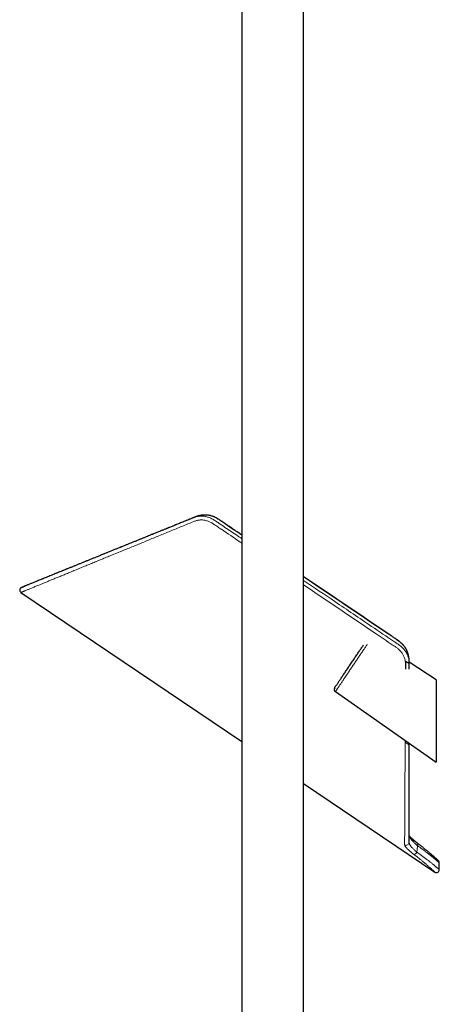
# Model space of a CAD drawing. Header units: millimetres. Extents: x 8 to 2417, y 12 to 2416.
# Tile 6 of 24: x 456 to 605, y 1369 to 1718. Entities that reach past the tile are written whole.
import ezdxf

# ---------------------------------------------------------------- set-up
doc = ezdxf.new("R2010")
doc.units = ezdxf.units.MM

msp = doc.modelspace()

# ---------------------------------------------------------------- linework, layer by layer
at = {"color": 7, "linetype": 'Continuous', "lineweight": 30}
for p, q in [((535.27, 2250.58), (535.27, 1335.58)), ((557.17, 1335.58), (557.17, 2250.58)), ((521.71, 1541.98), (521.67, 1541.98)), ((521.67, 1541.98), (521.7, 1541.98)), ((456.86, 1514.56), (535.27, 1461.67)), ((456.86, 1514.56), (456.86, 1514.56)), ((594.61, 1487.37), (594.61, 1489.34)), ((604.22, 1483.58), (594.64, 1489.8)), ((604.22, 1483.58), (604.22, 1454.37)), ((568.46, 1479.41), (604.22, 1454.37)), ((593.21, 1462.08), (593.21, 1461.47)), ((594.6, 1460.53), (594.6, 1461.1)), ((594.62, 1460.52), (594.62, 1461.09)), ((594.62, 1460.52), (594.62, 1460.52)), ((557.17, 1446.9), (603.78, 1415.46)), ((594.57, 1426.12), (594.57, 1426.14)), ((594.57, 1426.14), (594.57, 1426.13)), ((605.34, 1416.29), (605.34, 1418.71))]:
    msp.add_line(p, q, dxfattribs=at)
at = {"color": 252, "linetype": 'Continuous', "lineweight": 0}
for p, q in [((594.15, 1493.11), (594.16, 1493.08)), ((594.57, 1425.9), (594.57, 1426.12))]:
    msp.add_line(p, q, dxfattribs=at)
at = {"color": 7, "linetype": 'Continuous', "lineweight": 30, "flags": 128}
msp.add_lwpolyline([(568.2, 1480.79), (568.2, 1480.79), (568.21, 1480.79), (568.22, 1480.81), (568.24, 1480.85), (568.27, 1480.89), (568.31, 1480.95), (568.36, 1481.02), (568.41, 1481.1), (568.48, 1481.19), (568.55, 1481.3), (568.63, 1481.42), (568.72, 1481.55), (568.81, 1481.69), (568.92, 1481.84), (569.03, 1482.01), (569.15, 1482.19), (569.27, 1482.37), (569.4, 1482.57), (569.54, 1482.78), (569.69, 1482.99), (569.84, 1483.22), (570, 1483.45), (570.17, 1483.7), (570.34, 1483.95), (570.51, 1484.21), (570.69, 1484.48), (570.88, 1484.76), (571.07, 1485.04), (571.27, 1485.33), (571.47, 1485.63), (571.67, 1485.93), (571.88, 1486.23), (572.09, 1486.54), (572.3, 1486.86), (572.51, 1487.18), (572.73, 1487.5), (572.95, 1487.83), (573.17, 1488.16), (573.4, 1488.49), (573.62, 1488.82), (573.84, 1489.15), (574.07, 1489.48), (574.29, 1489.82), (574.52, 1490.15), (574.74, 1490.48), (574.96, 1490.81), (575.19, 1491.14), (575.4, 1491.46), (575.62, 1491.79), (575.84, 1492.11), (576.05, 1492.42), (576.26, 1492.73), (576.47, 1493.04), (576.67, 1493.34), (576.87, 1493.64), (577.07, 1493.93), (577.26, 1494.21), (577.44, 1494.49), (577.62, 1494.75), (577.8, 1495.02), (577.97, 1495.27), (578.14, 1495.51), (578.29, 1495.75), (578.45, 1495.98), (578.48, 1496.02)], dxfattribs=at)
at = {"color": 252, "linetype": 'Continuous', "lineweight": 0, "flags": 128}
msp.add_lwpolyline([(597.71, 1425.59), (597.74, 1425.56), (597.77, 1425.51), (597.78, 1425.45), (597.79, 1425.38), (597.78, 1425.29), (597.76, 1425.21), (597.73, 1425.11), (597.7, 1425.01), (597.65, 1424.9), (597.59, 1424.8)], dxfattribs=at)
at = {"color": 7, "linetype": 'Continuous', "lineweight": 30}
for centre, start, end in [((457.42, 1515.39), 112.9683, 236.0774), ((569.03, 1480.23), 146, 235), ((604.34, 1418.7), 0.0725, 47.3049), ((604.34, 1416.29), 235.8771, 0.1188)]:
    msp.add_arc(centre, 1, start, end, dxfattribs=at)
at = {"color": 252, "linetype": 'Continuous', "lineweight": 0}
for centre, radius, start, end in [((593.57, 1425.95), 1, 236.7198, 357.3792), ((596.07, 1423.07), 1.4, 280.7145, 336.8138)]:
    msp.add_arc(centre, radius, start, end, dxfattribs=at)
for points, knots in [([(535.27, 1532.03), (535.07, 1532.17), (532.65, 1533.8), (529.79, 1535.73), (526.71, 1537.8), (525.72, 1538.48), (525, 1538.94), (524.55, 1539.23), (524.07, 1539.49), (523.54, 1539.72), (523, 1539.92), (522.44, 1540.07), (521.89, 1540.18), (521.33, 1540.25), (520.77, 1540.27), (520.22, 1540.24), (519.69, 1540.17), (519.18, 1540.05), (518.68, 1539.89), (517.66, 1539.47), (516.09, 1538.83), (514, 1537.98), (511.92, 1537.13), (509.87, 1536.29), (507.84, 1535.46), (505.84, 1534.64), (503.85, 1533.83), (501.89, 1533.02), (499.96, 1532.23), (498.06, 1531.45), (496.18, 1530.68), (494.33, 1529.93), (492.51, 1529.18), (490.72, 1528.45), (488.96, 1527.73), (487.51, 1527.13), (486.34, 1526.66), (485.45, 1526.29), (484.57, 1525.93), (483.69, 1525.57), (482.83, 1525.22), (481.98, 1524.87), (481.13, 1524.52), (480.28, 1524.17), (479.43, 1523.82), (478.58, 1523.47), (477.73, 1523.13), (476.9, 1522.79), (476.09, 1522.45), (475.28, 1522.12), (474.49, 1521.8), (473.72, 1521.48), (472.95, 1521.17), (472.2, 1520.86), (471.47, 1520.56), (470.75, 1520.26), (470.05, 1519.98), (469.37, 1519.7), (468.71, 1519.43), (468.05, 1519.16), (467.4, 1518.89), (466.75, 1518.62), (466.12, 1518.37), (465.51, 1518.12), (464.92, 1517.87), (464.35, 1517.64), (463.79, 1517.41), (463.18, 1517.16), (462.53, 1516.89), (461.84, 1516.61), (461.2, 1516.35), (460.6, 1516.1), (460.04, 1515.87), (459.52, 1515.66), (459.05, 1515.46), (458.63, 1515.29), (458.24, 1515.13), (457.91, 1514.99), (457.62, 1514.88), (457.37, 1514.77), (457.16, 1514.69), (457, 1514.62), (456.9, 1514.58), (456.86, 1514.56), (456.86, 1514.56), (456.86, 1514.56)], [0, 0, 0, 0, 0.00505, 0.061501, 0.072295, 0.08309, 0.08669, 0.090291, 0.094282, 0.098328, 0.102403, 0.106535, 0.110527, 0.114576, 0.118656, 0.122798, 0.126708, 0.130674, 0.134672, 0.138716, 0.156537, 0.174369, 0.192208, 0.210059, 0.22788, 0.245707, 0.263554, 0.281407, 0.299228, 0.317056, 0.334904, 0.35276, 0.370582, 0.38841, 0.406262, 0.424121, 0.433619, 0.443117, 0.452619, 0.462122, 0.47164, 0.481158, 0.490681, 0.500204, 0.510292, 0.52038, 0.530474, 0.540569, 0.550683, 0.560798, 0.570919, 0.581041, 0.591211, 0.601383, 0.611561, 0.62174, 0.631774, 0.641809, 0.65185, 0.661893, 0.672464, 0.683035, 0.693616, 0.704196, 0.714805, 0.725413, 0.736032, 0.74665, 0.761781, 0.77692, 0.792081, 0.807249, 0.82238, 0.837519, 0.852682, 0.867852, 0.882983, 0.898122, 0.913286, 0.928457, 0.944912, 0.961378, 0.977875, 0.994383, 1, 1, 1, 1]), ([(458.39, 1516.87), (458.46, 1516.89), (458.64, 1516.97), (459, 1517.11), (459.46, 1517.3), (459.96, 1517.5), (460.49, 1517.72), (461.04, 1517.94), (461.63, 1518.18), (462.25, 1518.43), (462.88, 1518.69), (463.5, 1518.94), (464.11, 1519.19), (464.75, 1519.44), (465.4, 1519.71), (466.08, 1519.98), (466.84, 1520.29), (467.69, 1520.64), (468.64, 1521.02), (469.63, 1521.42), (470.66, 1521.84), (471.72, 1522.27), (472.84, 1522.72), (474, 1523.19), (475.19, 1523.68), (476.41, 1524.17), (477.6, 1524.65), (478.75, 1525.12), (479.85, 1525.56), (480.97, 1526.02), (482.1, 1526.48), (483.25, 1526.94), (484.51, 1527.45), (485.9, 1528.01), (487.42, 1528.63), (488.97, 1529.26), (490.55, 1529.89), (492.13, 1530.53), (493.71, 1531.17), (495.29, 1531.81), (496.89, 1532.46), (498.52, 1533.12), (500.17, 1533.79), (501.85, 1534.46), (503.54, 1535.15), (505.24, 1535.84), (506.95, 1536.53), (508.67, 1537.22), (510.41, 1537.93), (512.14, 1538.62), (513.85, 1539.32), (515.55, 1540), (516.84, 1540.52), (517.71, 1540.88), (518.16, 1541.06), (518.62, 1541.23), (519.08, 1541.37), (519.56, 1541.49), (520.08, 1541.58), (520.65, 1541.62), (521.27, 1541.62), (521.88, 1541.56), (522.5, 1541.46), (523.11, 1541.3), (523.72, 1541.1), (524.31, 1540.85), (524.89, 1540.56), (525.45, 1540.22), (525.99, 1539.86), (526.53, 1539.49), (527.62, 1538.74), (529.99, 1537.15), (532.72, 1535.31), (534.72, 1533.96), (535.27, 1533.59)], [0, 0, 0, 0, 0.009522, 0.027257, 0.04499, 0.062715, 0.078936, 0.095162, 0.11139, 0.127617, 0.143838, 0.157454, 0.17107, 0.184686, 0.198108, 0.21153, 0.224952, 0.241906, 0.258865, 0.275825, 0.292785, 0.309738, 0.327202, 0.344671, 0.362142, 0.379611, 0.397075, 0.411723, 0.426373, 0.441021, 0.45548, 0.469939, 0.484398, 0.502558, 0.520722, 0.538889, 0.557053, 0.575213, 0.59264, 0.61007, 0.627499, 0.644926, 0.662436, 0.679948, 0.69746, 0.71497, 0.73221, 0.749453, 0.766696, 0.783937, 0.800393, 0.816849, 0.833305, 0.837596, 0.841903, 0.846207, 0.850498, 0.854774, 0.859045, 0.864203, 0.869379, 0.874556, 0.879715, 0.884866, 0.890035, 0.895204, 0.900355, 0.905578, 0.910808, 0.916044, 0.921278, 0.942265, 0.984238, 1, 1, 1, 1]), ([(535.27, 1534.85), (533.01, 1536.37), (530.59, 1537.99), (528.02, 1539.75), (527.53, 1540.08), (527.04, 1540.41), (526.54, 1540.72), (526.03, 1541.02), (525.49, 1541.28), (524.92, 1541.52), (524.31, 1541.71), (523.7, 1541.86), (523.08, 1541.96), (522.47, 1542.01), (522.01, 1542.01), (521.76, 1541.99), (521.71, 1541.98)], [0, 0, 0, 0, 0.517985, 0.555461, 0.593047, 0.630617, 0.668082, 0.705425, 0.742738, 0.783831, 0.825068, 0.866299, 0.907385, 0.948535, 0.989842, 1, 1, 1, 1]), ([(594.16, 1493.06), (594.12, 1493.2), (594.01, 1493.54), (593.78, 1494.05), (593.49, 1494.59), (593.16, 1495.11), (592.78, 1495.61), (592.37, 1496.08), (591.91, 1496.52), (591.37, 1496.98), (590.74, 1497.45), (590.04, 1497.95), (589.33, 1498.43), (588.61, 1498.9), (587.89, 1499.37), (585.98, 1500.64), (575.76, 1507.57), (565.75, 1514.31), (557.17, 1520.08)], [0, 0, 0, 0, 0.010431, 0.024288, 0.038146, 0.051954, 0.065745, 0.079584, 0.09342, 0.107209, 0.125734, 0.144262, 0.162817, 0.181393, 0.199971, 0.218528, 0.329901, 1, 1, 1, 1]), ([(557.17, 1518.82), (560.88, 1516.32), (568.92, 1510.89), (579.66, 1503.66), (586.85, 1498.78), (589.91, 1496.74), (590.43, 1496.39), (590.95, 1496.04), (591.45, 1495.67), (591.93, 1495.28), (592.39, 1494.85), (592.82, 1494.38), (593.21, 1493.87), (593.56, 1493.34), (593.86, 1492.8), (594.12, 1492.23), (594.32, 1491.65), (594.48, 1491.06), (594.56, 1490.54), (594.6, 1490.09), (594.61, 1489.72), (594.61, 1489.47), (594.61, 1489.34)], [0, 0, 0, 0, 0.273127, 0.592612, 0.791472, 0.804211, 0.816996, 0.829776, 0.842515, 0.855204, 0.867879, 0.881169, 0.894505, 0.907841, 0.92113, 0.934438, 0.947796, 0.961151, 0.974456, 0.982965, 0.991483, 1, 1, 1, 1]), ([(593.27, 1490.25), (593.24, 1490.39), (593.19, 1490.66), (593.08, 1491.1), (592.91, 1491.58), (592.69, 1492.08), (592.43, 1492.58), (592.12, 1493.05), (591.78, 1493.5), (591.41, 1493.93), (591, 1494.33), (590.56, 1494.71), (590.09, 1495.05), (589.46, 1495.48), (587.06, 1497.1), (576.24, 1504.4), (565.75, 1511.47), (557.17, 1517.26)], [0, 0, 0, 0, 0.009813, 0.019674, 0.031997, 0.044503, 0.057101, 0.069884, 0.082206, 0.094699, 0.107276, 0.120029, 0.132636, 0.145251, 0.170521, 0.322163, 1, 1, 1, 1]), ([(579.77, 1496.18), (579.75, 1496.15), (579.65, 1495.99), (579.43, 1495.67), (579.12, 1495.22), (578.8, 1494.74), (578.45, 1494.23), (578.1, 1493.7), (577.73, 1493.15), (577.34, 1492.58), (576.95, 1492), (576.55, 1491.4), (576.14, 1490.79), (575.72, 1490.18), (575.3, 1489.56), (574.88, 1488.93), (574.46, 1488.31), (574.04, 1487.69), (573.63, 1487.07), (573.22, 1486.47), (572.82, 1485.87), (572.42, 1485.29), (572.04, 1484.72), (571.67, 1484.17), (571.31, 1483.64), (570.97, 1483.13), (570.64, 1482.65), (570.34, 1482.19), (570.05, 1481.77), (569.78, 1481.37), (569.54, 1481.01), (569.32, 1480.68), (569.12, 1480.39), (568.94, 1480.13), (568.8, 1479.91), (568.67, 1479.73), (568.58, 1479.59), (568.51, 1479.49), (568.47, 1479.42), (568.46, 1479.41), (568.46, 1479.41)], [0, 0, 0, 0, 0.006103, 0.032965, 0.059827, 0.086689, 0.113551, 0.140413, 0.167275, 0.194137, 0.221, 0.247862, 0.274724, 0.301586, 0.328448, 0.35531, 0.382172, 0.409034, 0.435896, 0.462758, 0.48962, 0.516482, 0.543345, 0.570207, 0.597069, 0.623931, 0.650793, 0.677655, 0.704517, 0.731379, 0.758241, 0.785103, 0.811965, 0.838827, 0.86569, 0.892552, 0.919414, 0.946276, 0.973138, 1, 1, 1, 1]), ([(594.64, 1489.33), (594.64, 1489.32), (594.64, 1489.32), (594.63, 1489.33), (594.61, 1489.34)], [0, 0, 0, 0, 0.123277, 1, 1, 1, 1]), ([(593.02, 1425.11), (593.03, 1425.28), (593.03, 1425.63), (593.03, 1426.21), (593.03, 1426.84), (593.04, 1427.52), (593.04, 1428.25), (593.05, 1429.03), (593.05, 1429.86), (593.06, 1430.72), (593.06, 1431.61), (593.07, 1432.53), (593.07, 1433.49), (593.08, 1434.49), (593.08, 1435.53), (593.09, 1436.61), (593.09, 1437.73), (593.1, 1438.89), (593.1, 1440.1), (593.11, 1441.36), (593.12, 1442.65), (593.12, 1443.98), (593.13, 1445.35), (593.14, 1446.75), (593.15, 1448.19), (593.15, 1449.62), (593.16, 1451.04), (593.17, 1452.45), (593.17, 1453.89), (593.18, 1455.35), (593.19, 1456.85), (593.2, 1458.36), (593.2, 1459.9), (593.21, 1460.95), (593.21, 1461.47)], [0, 0, 0, 0, 0.032321, 0.064652, 0.096982, 0.129304, 0.161907, 0.194518, 0.22713, 0.259733, 0.290644, 0.321561, 0.352479, 0.383389, 0.414518, 0.445652, 0.476787, 0.507916, 0.539688, 0.571466, 0.603245, 0.635017, 0.666992, 0.698974, 0.730956, 0.762931, 0.792493, 0.822059, 0.851625, 0.881187, 0.910888, 0.940593, 0.970299, 1, 1, 1, 1]), ([(593.21, 1461.47), (593.26, 1461.43), (593.35, 1461.37), (593.49, 1461.28), (593.63, 1461.19), (593.77, 1461.09), (593.91, 1461), (594.05, 1460.9), (594.2, 1460.8), (594.35, 1460.7), (594.47, 1460.62), (594.54, 1460.57), (594.59, 1460.54), (594.6, 1460.53), (594.6, 1460.53)], [0, 0, 0, 0, 0.062794, 0.125377, 0.18824, 0.251201, 0.334579, 0.417683, 0.500887, 0.62581, 0.750417, 0.833341, 0.916374, 1, 1, 1, 1]), ([(594.6, 1460.53), (594.6, 1460.06), (594.6, 1459.14), (594.6, 1457.78), (594.6, 1456.43), (594.6, 1455.11), (594.6, 1453.8), (594.6, 1452.51), (594.6, 1451.24), (594.6, 1449.84), (594.6, 1448.34), (594.6, 1446.73), (594.59, 1445.17), (594.59, 1443.65), (594.59, 1442.17), (594.59, 1440.74), (594.59, 1439.36), (594.59, 1438.03), (594.59, 1436.75), (594.59, 1435.66), (594.58, 1434.74), (594.58, 1433.97), (594.58, 1433.21), (594.58, 1432.45), (594.58, 1431.7), (594.58, 1430.98), (594.58, 1430.29), (594.58, 1429.63), (594.58, 1429.05), (594.58, 1428.55), (594.58, 1428.11), (594.58, 1427.7), (594.57, 1427.3), (594.57, 1426.92), (594.57, 1426.56), (594.57, 1426.22), (594.57, 1426.01), (594.57, 1425.9)], [0, 0, 0, 0, 0.027607, 0.055214, 0.082847, 0.11048, 0.138193, 0.165905, 0.193645, 0.221385, 0.25878, 0.296176, 0.333645, 0.371114, 0.40851, 0.445907, 0.483384, 0.520862, 0.558259, 0.595657, 0.620647, 0.645639, 0.67063, 0.697876, 0.725124, 0.752369, 0.779699, 0.80703, 0.83436, 0.855021, 0.875683, 0.896362, 0.91704, 0.937771, 0.958502, 0.979251, 1, 1, 1, 1]), ([(594.62, 1460.52), (594.62, 1460.52), (594.62, 1460.51), (594.61, 1460.52), (594.6, 1460.53)], [0, 0, 0, 0, 0.0219, 1, 1, 1, 1]), ([(597.59, 1424.8), (597.47, 1424.9), (597.25, 1425.1), (596.92, 1425.4), (596.61, 1425.7), (596.31, 1426), (596.02, 1426.3), (595.71, 1426.64), (595.39, 1427.01), (595.11, 1427.36), (594.89, 1427.67), (594.72, 1427.91), (594.62, 1428.07), (594.58, 1428.14)], [0, 0, 0, 0, 0.082778, 0.165629, 0.248416, 0.333657, 0.418966, 0.504215, 0.628141, 0.752072, 0.836643, 0.921267, 1, 1, 1, 1]), ([(596.33, 1421.7), (596.17, 1421.82), (595.86, 1422.07), (595.41, 1422.42), (594.99, 1422.77), (594.6, 1423.11), (594.25, 1423.43), (593.94, 1423.73), (593.67, 1424.02), (593.44, 1424.29), (593.26, 1424.53), (593.14, 1424.73), (593.07, 1424.88), (593.03, 1425.01), (593.03, 1425.08), (593.02, 1425.11)], [0, 0, 0, 0, 0.082062, 0.164124, 0.248588, 0.333052, 0.415103, 0.497154, 0.581578, 0.665999, 0.748124, 0.830244, 0.886814, 0.943438, 1, 1, 1, 1]), ([(594.57, 1425.9), (594.58, 1425.85), (594.58, 1425.74), (594.65, 1425.55), (594.75, 1425.33), (594.89, 1425.09), (595.06, 1424.84), (595.27, 1424.57), (595.5, 1424.29), (595.79, 1423.99), (596.11, 1423.65), (596.49, 1423.29), (596.9, 1422.91), (597.2, 1422.65), (597.35, 1422.53)], [0, 0, 0, 0, 0.078066, 0.156145, 0.2366782, 0.3172186, 0.3951733, 0.4731304, 0.5529763, 0.6328226, 0.723132, 0.8134402, 0.9067214, 1, 1, 1, 1]), ([(597.59, 1424.8), (597.58, 1424.61), (597.55, 1424.23), (597.5, 1423.66), (597.44, 1423.09), (597.38, 1422.71), (597.35, 1422.53)], [0, 0, 0, 0, 0.249535, 0.499253, 0.749531, 1, 1, 1, 1]), ([(605.34, 1418.71), (605.34, 1418.71), (605.34, 1418.71), (605.31, 1418.74), (605.25, 1418.78), (605.17, 1418.85), (605.07, 1418.94), (604.95, 1419.05), (604.8, 1419.17), (604.64, 1419.32), (604.45, 1419.48), (604.24, 1419.66), (604, 1419.86), (603.74, 1420.08), (603.46, 1420.31), (603.16, 1420.56), (602.85, 1420.82), (602.51, 1421.09), (602.15, 1421.38), (601.77, 1421.68), (601.37, 1422), (600.94, 1422.33), (600.54, 1422.64), (600.16, 1422.92), (599.83, 1423.18), (599.48, 1423.43), (599.12, 1423.7), (598.75, 1423.97), (598.37, 1424.24), (597.99, 1424.52), (597.72, 1424.7), (597.59, 1424.8)], [0, 0, 0, 0, 0.031602, 0.069393, 0.107183, 0.145253, 0.183324, 0.219969, 0.256613, 0.293512, 0.330411, 0.368108, 0.405805, 0.443778, 0.48175, 0.518494, 0.555238, 0.59224, 0.629241, 0.667064, 0.704887, 0.743, 0.781112, 0.808189, 0.835266, 0.862453, 0.889639, 0.91717, 0.9447, 0.97235, 1, 1, 1, 1]), ([(603.78, 1415.46), (603.78, 1415.46), (603.79, 1415.46), (603.77, 1415.47), (603.74, 1415.51), (603.68, 1415.56), (603.6, 1415.63), (603.5, 1415.72), (603.38, 1415.83), (603.24, 1415.96), (603.07, 1416.11), (602.86, 1416.3), (602.59, 1416.54), (602.26, 1416.84), (601.88, 1417.17), (601.51, 1417.49), (601.16, 1417.79), (600.84, 1418.06), (600.51, 1418.35), (600.15, 1418.65), (599.78, 1418.96), (599.39, 1419.28), (598.98, 1419.62), (598.53, 1419.98), (598.03, 1420.38), (597.49, 1420.81), (596.92, 1421.25), (596.53, 1421.55), (596.33, 1421.7)], [0, 0, 0, 0, 0.006637, 0.04389, 0.079986, 0.116082, 0.152428, 0.188775, 0.225913, 0.263052, 0.300464, 0.337877, 0.38929, 0.440886, 0.493043, 0.545392, 0.580152, 0.614913, 0.649905, 0.684898, 0.720632, 0.756366, 0.79236, 0.828355, 0.870977, 0.913712, 0.956796, 1, 1, 1, 1]), ([(597.35, 1422.53), (597.53, 1422.4), (597.89, 1422.15), (598.41, 1421.78), (598.91, 1421.42), (599.41, 1421.06), (599.89, 1420.7), (600.36, 1420.35), (600.81, 1420), (601.26, 1419.66), (601.69, 1419.32), (602.12, 1418.98), (602.52, 1418.66), (602.88, 1418.37), (603.2, 1418.1), (603.5, 1417.86), (603.77, 1417.64), (604.02, 1417.42), (604.26, 1417.23), (604.47, 1417.04), (604.66, 1416.88), (604.83, 1416.74), (604.97, 1416.62), (605.09, 1416.51), (605.18, 1416.43), (605.26, 1416.36), (605.31, 1416.32), (605.34, 1416.29), (605.34, 1416.29), (605.34, 1416.29)], [0, 0, 0, 0, 0.036211, 0.072421, 0.108917, 0.145412, 0.182791, 0.22017, 0.257847, 0.295524, 0.335982, 0.376531, 0.417354, 0.458266, 0.494472, 0.530678, 0.567137, 0.603595, 0.640849, 0.678103, 0.715631, 0.753159, 0.78933, 0.825501, 0.861923, 0.898345, 0.93556, 0.972775, 1, 1, 1, 1])]:
    msp.add_open_spline(points, degree=3, knots=knots, dxfattribs=at)
at = {"color": 7, "linetype": 'Continuous', "lineweight": 30}
for points, knots in [([(521.67, 1541.99), (521.62, 1541.98), (521.5, 1541.97), (521.34, 1541.96), (521.18, 1541.94), (521.02, 1541.92), (520.79, 1541.89), (520.53, 1541.84), (520.22, 1541.78), (519.93, 1541.71), (519.64, 1541.63), (519.39, 1541.55), (519.17, 1541.48), (518.99, 1541.41), (518.83, 1541.36), (518.71, 1541.31), (518.59, 1541.26), (518.47, 1541.21), (518.33, 1541.16), (518.17, 1541.09), (517.96, 1541.01), (517.67, 1540.89), (517.31, 1540.74), (516.91, 1540.58), (516.47, 1540.4), (515.86, 1540.16), (515.1, 1539.85), (514.24, 1539.5), (513.46, 1539.19), (512.74, 1538.9), (512.06, 1538.62), (511.4, 1538.35), (510.79, 1538.1), (510.2, 1537.87), (509.65, 1537.64), (509.16, 1537.45), (508.73, 1537.27), (508.35, 1537.12), (507.95, 1536.95), (507.51, 1536.78), (507.04, 1536.59), (506.54, 1536.38), (506, 1536.17), (505.43, 1535.94), (504.84, 1535.69), (504.21, 1535.44), (503.56, 1535.18), (502.88, 1534.9), (502.12, 1534.6), (501.28, 1534.26), (500.36, 1533.88), (499.4, 1533.49), (498.41, 1533.09), (497.37, 1532.67), (496.36, 1532.26), (495.38, 1531.86), (494.42, 1531.48), (493.44, 1531.08), (492.44, 1530.67), (491.42, 1530.26), (490.38, 1529.84), (489.29, 1529.4), (488.14, 1528.93), (486.95, 1528.45), (485.74, 1527.96), (484.52, 1527.46), (483.35, 1526.99), (482.25, 1526.55), (481.22, 1526.13), (480.18, 1525.71), (479.14, 1525.28), (478.1, 1524.86), (477.08, 1524.45), (476.08, 1524.05), (475.11, 1523.65), (474.15, 1523.26), (473.2, 1522.88), (472.24, 1522.49), (471.29, 1522.1), (470.34, 1521.72), (469.4, 1521.34), (468.49, 1520.97), (467.59, 1520.6), (466.72, 1520.25), (465.89, 1519.91), (465.12, 1519.6), (464.38, 1519.3), (463.68, 1519.01), (463, 1518.74), (462.35, 1518.47), (461.73, 1518.23), (461.16, 1517.99), (460.63, 1517.78), (460.14, 1517.58), (459.67, 1517.39), (459.25, 1517.22), (458.86, 1517.06), (458.5, 1516.91), (458.2, 1516.79), (457.95, 1516.69), (457.74, 1516.6), (457.56, 1516.53), (457.43, 1516.48), (457.33, 1516.44), (457.27, 1516.41), (457.26, 1516.41), (457.25, 1516.41)], [0, 0, 0, 0, 0.001381, 0.002839, 0.00402, 0.005206, 0.006766, 0.009739, 0.011773, 0.014389, 0.017001, 0.018996, 0.020801, 0.022386, 0.023717, 0.02479, 0.025743, 0.026902, 0.028243, 0.029682, 0.031238, 0.034313, 0.037763, 0.041587, 0.045784, 0.050339, 0.059255, 0.067792, 0.075096, 0.082099, 0.0888, 0.095199, 0.101298, 0.107095, 0.112592, 0.117787, 0.121657, 0.125393, 0.129385, 0.133713, 0.138466, 0.143567, 0.149016, 0.154813, 0.160957, 0.167329, 0.174035, 0.181074, 0.188446, 0.197654, 0.207331, 0.217476, 0.228087, 0.239162, 0.250699, 0.26092, 0.271477, 0.282366, 0.293586, 0.305135, 0.317011, 0.329213, 0.343007, 0.35719, 0.371758, 0.386707, 0.402035, 0.415095, 0.428412, 0.441985, 0.455812, 0.46989, 0.484217, 0.497952, 0.511903, 0.526069, 0.540449, 0.555039, 0.57033, 0.585843, 0.601575, 0.617523, 0.633688, 0.650065, 0.666654, 0.682046, 0.697612, 0.713352, 0.729266, 0.745351, 0.761607, 0.777283, 0.793114, 0.809098, 0.825238, 0.841532, 0.857982, 0.874587, 0.891349, 0.906533, 0.921845, 0.937283, 0.95285, 0.968545, 0.98437, 1, 1, 1, 1]), ([(535.27, 1534.92), (534.15, 1535.68), (531.88, 1537.21), (529.33, 1538.92), (527.76, 1539.99), (527.23, 1540.35), (526.87, 1540.59), (526.55, 1540.78), (526.26, 1540.95), (525.96, 1541.1), (525.66, 1541.25), (525.36, 1541.38), (525.05, 1541.5), (524.74, 1541.61), (524.42, 1541.7), (524.11, 1541.78), (523.79, 1541.85), (523.47, 1541.91), (523.15, 1541.96), (522.83, 1541.99), (522.51, 1542.01), (522.19, 1542.01), (521.93, 1542.01), (521.77, 1541.99), (521.71, 1541.99)], [0, 0, 0, 0, 0.259267, 0.524863, 0.588848, 0.622098, 0.648005, 0.671474, 0.693128, 0.713545, 0.735302, 0.756558, 0.777771, 0.798955, 0.820121, 0.841282, 0.862451, 0.883638, 0.904823, 0.925877, 0.94679, 0.96759, 0.988299, 1, 1, 1, 1]), ([(594.16, 1493.09), (594.15, 1493.12), (594.11, 1493.25), (594.03, 1493.47), (593.91, 1493.76), (593.78, 1494.05), (593.64, 1494.33), (593.48, 1494.61), (593.32, 1494.88), (593.14, 1495.15), (592.95, 1495.42), (592.75, 1495.68), (592.54, 1495.93), (592.32, 1496.17), (592.08, 1496.41), (591.84, 1496.64), (591.6, 1496.86), (591.34, 1497.07), (591.06, 1497.28), (590.76, 1497.5), (590.41, 1497.74), (589.97, 1498.03), (589.32, 1498.47), (578.37, 1505.86), (567.61, 1513.11), (557.17, 1520.15)], [0, 0, 0, 0, 0.0020436, 0.0090364, 0.0160604, 0.0231009, 0.0301406, 0.0371619, 0.0441456, 0.0512105, 0.0583316, 0.0654987, 0.0726987, 0.0799177, 0.0871399, 0.0943473, 0.1015355, 0.1085852, 0.1159054, 0.1238661, 0.1327765, 0.1433684, 0.1586453, 0.1835171, 1, 1, 1, 1]), ([(457.04, 1516.32), (457.05, 1516.32), (457.06, 1516.33), (457.12, 1516.35), (457.21, 1516.39), (457.34, 1516.44), (457.49, 1516.5), (457.68, 1516.58), (457.92, 1516.67), (458.15, 1516.77), (458.33, 1516.84), (458.39, 1516.87)], [0, 0, 0, 0, 0.081263, 0.199232, 0.317213, 0.435183, 0.551185, 0.667197, 0.783199, 0.931366, 1, 1, 1, 1]), ([(593.27, 1490.25), (593.28, 1490.18), (593.3, 1490.02), (593.32, 1489.78), (593.33, 1489.54), (593.33, 1489.3), (593.34, 1489.07), (593.33, 1488.84), (593.33, 1488.61), (593.33, 1488.39), (593.33, 1488.15), (593.33, 1487.9), (593.33, 1487.66), (593.33, 1487.47), (593.33, 1487.37), (593.33, 1487.35)], [0, 0, 0, 0, 0.075661, 0.157204, 0.244743, 0.324789, 0.404552, 0.483419, 0.563868, 0.63912, 0.717537, 0.808459, 0.898015, 0.971715, 1, 1, 1, 1]), ([(594.61, 1489.34), (594.61, 1489.35), (594.6, 1489.35), (594.56, 1489.37), (594.52, 1489.4), (594.45, 1489.45), (594.33, 1489.53), (594.16, 1489.65), (593.96, 1489.78), (593.74, 1489.93), (593.51, 1490.09), (593.35, 1490.2), (593.27, 1490.25)], [0, 0, 0, 0, 0.062773, 0.125065, 0.187245, 0.24954, 0.374651, 0.500236, 0.625298, 0.749934, 0.87465, 1, 1, 1, 1]), ([(594.64, 1489.33), (594.64, 1489.39), (594.64, 1489.54), (594.64, 1489.75), (594.64, 1489.95), (594.64, 1490.14), (594.63, 1490.31), (594.63, 1490.46), (594.63, 1490.57), (594.62, 1490.66), (594.61, 1490.76), (594.61, 1490.86), (594.6, 1490.99), (594.58, 1491.13), (594.56, 1491.3), (594.53, 1491.5), (594.49, 1491.76), (594.43, 1492.07), (594.36, 1492.38), (594.28, 1492.68), (594.22, 1492.91), (594.17, 1493.06), (594.16, 1493.09)], [0, 0, 0, 0, 0.053823, 0.118939, 0.176507, 0.220262, 0.272918, 0.311656, 0.334207, 0.357731, 0.382664, 0.409853, 0.440158, 0.478206, 0.524481, 0.56711, 0.639335, 0.727669, 0.813793, 0.885964, 0.975569, 1, 1, 1, 1]), ([(594.64, 1487.8), (594.64, 1487.81), (594.64, 1488.31), (594.64, 1488.82), (594.64, 1489.32)], [0, 0, 0, 0, 0.016963, 1, 1, 1, 1]), ([(594.58, 1426.14), (594.58, 1426.26), (594.58, 1426.55), (594.58, 1427.04), (594.58, 1427.61), (594.58, 1428.23), (594.58, 1428.89), (594.58, 1429.58), (594.58, 1430.32), (594.58, 1431.09), (594.58, 1431.91), (594.59, 1432.78), (594.59, 1433.7), (594.59, 1434.65), (594.59, 1435.65), (594.59, 1436.69), (594.59, 1437.77), (594.59, 1438.92), (594.6, 1440.16), (594.6, 1441.49), (594.6, 1442.87), (594.6, 1444.29), (594.6, 1445.75), (594.61, 1447.25), (594.61, 1448.8), (594.61, 1450.41), (594.61, 1452.08), (594.61, 1453.82), (594.61, 1455.6), (594.62, 1457.42), (594.62, 1459.06), (594.62, 1460.1), (594.62, 1460.52)], [0, 0, 0, 0, 0.024361, 0.055783, 0.087239, 0.118732, 0.150262, 0.181268, 0.212312, 0.243396, 0.274522, 0.306328, 0.33818, 0.370078, 0.40202, 0.434008, 0.466039, 0.498114, 0.533884, 0.569705, 0.605576, 0.641495, 0.677461, 0.713472, 0.749524, 0.785614, 0.823459, 0.861337, 0.899243, 0.937172, 0.975119, 1, 1, 1, 1]), ([(597.71, 1425.59), (597.67, 1425.62), (597.55, 1425.71), (597.36, 1425.86), (597.12, 1426.05), (596.89, 1426.23), (596.66, 1426.42), (596.44, 1426.6), (596.23, 1426.78), (596.03, 1426.95), (595.84, 1427.12), (595.65, 1427.29), (595.47, 1427.46), (595.31, 1427.62), (595.15, 1427.78), (595, 1427.92), (594.87, 1428.07), (594.75, 1428.2), (594.65, 1428.31), (594.6, 1428.37), (594.58, 1428.4)], [0, 0, 0, 0, 0.025065, 0.083417, 0.141929, 0.200701, 0.259519, 0.318407, 0.377394, 0.436507, 0.495764, 0.55518, 0.61476, 0.67449, 0.734371, 0.793203, 0.851067, 0.907881, 0.963562, 1, 1, 1, 1]), ([(605.02, 1419.44), (605.02, 1419.44), (605.02, 1419.44), (605.01, 1419.45), (604.99, 1419.47), (604.96, 1419.49), (604.92, 1419.53), (604.87, 1419.58), (604.81, 1419.63), (604.74, 1419.7), (604.66, 1419.77), (604.57, 1419.85), (604.47, 1419.95), (604.36, 1420.05), (604.24, 1420.15), (604.11, 1420.27), (603.97, 1420.4), (603.81, 1420.53), (603.65, 1420.67), (603.49, 1420.82), (603.31, 1420.98), (603.12, 1421.15), (602.92, 1421.32), (602.72, 1421.49), (602.51, 1421.68), (602.28, 1421.87), (602.05, 1422.07), (601.81, 1422.27), (601.56, 1422.49), (601.31, 1422.7), (601.04, 1422.92), (600.77, 1423.15), (600.49, 1423.38), (600.2, 1423.62), (599.91, 1423.85), (599.61, 1424.1), (599.3, 1424.34), (598.99, 1424.59), (598.67, 1424.84), (598.34, 1425.1), (598.02, 1425.35), (597.81, 1425.51), (597.71, 1425.59)], [0, 0, 0, 0, 0.013278, 0.036346, 0.061782, 0.087338, 0.112975, 0.138641, 0.164268, 0.189801, 0.215189, 0.240457, 0.265809, 0.291163, 0.316529, 0.341919, 0.367356, 0.392863, 0.418467, 0.444129, 0.469613, 0.49503, 0.520407, 0.545774, 0.571157, 0.59658, 0.622073, 0.64767, 0.673018, 0.698402, 0.723881, 0.749408, 0.77493, 0.800389, 0.825739, 0.850935, 0.875984, 0.901218, 0.926551, 0.951941, 0.977344, 1, 1, 1, 1])]:
    msp.add_open_spline(points, degree=3, knots=knots, dxfattribs=at)

doc.saveas('drawing.dxf')
